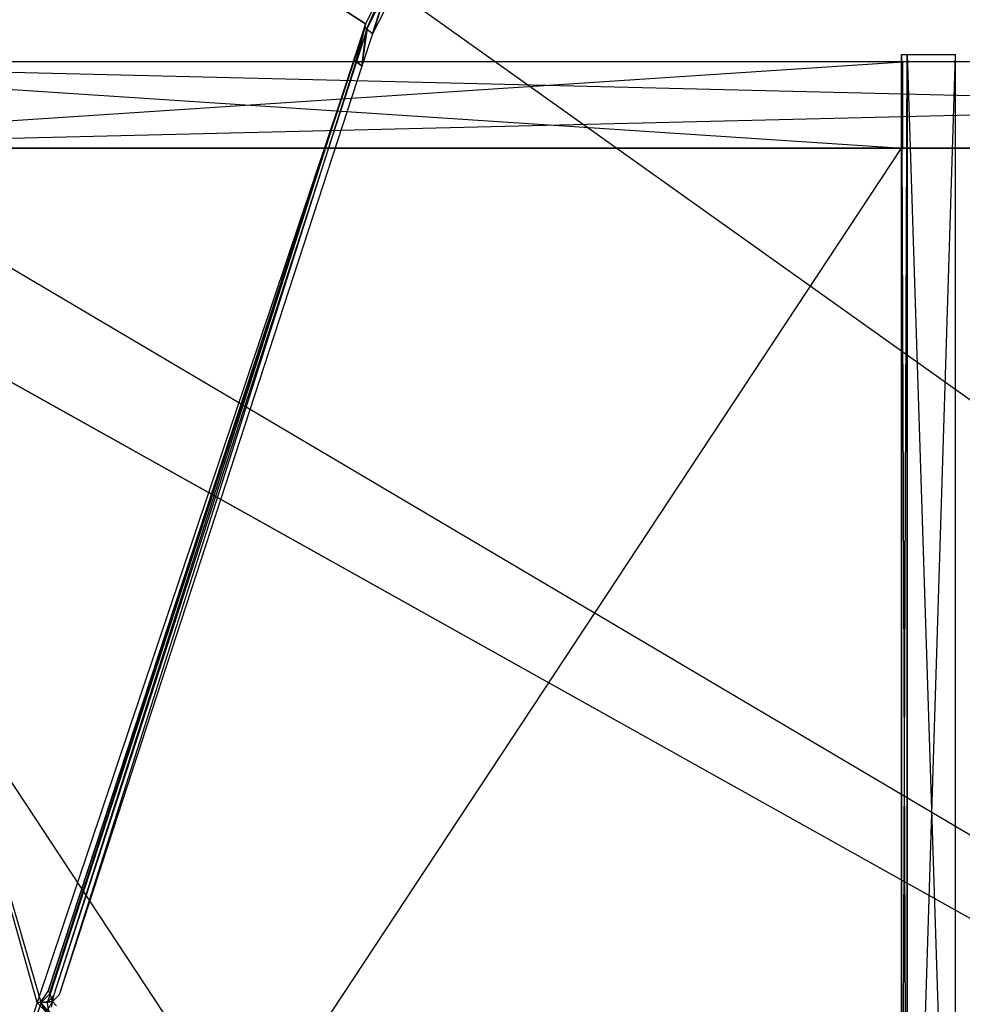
# Model space of a CAD drawing. Extents: x 0 to 0.8, y -0.501 to 0.
# Tile 57 of 114: x 0.148 to 0.323, y -0.275 to -0.092. Entities that reach past the tile are written whole.
import ezdxf

# ---------------------------------------------------------------- set-up
doc = ezdxf.new("R2010")
doc.units = 0
for name, color, linetype in [('L14_KORPUS1_0___REPLACEMTFOREMP', 7, 'CONTINUOUS'), ('L16_DRAWERBOXO_8___REPLACEMTFOR', 7, 'CONTINUOUS'), ('L18_DRAWERBOXO_6___REPLACEMTFOR', 7, 'CONTINUOUS'), ('L22_DRAWERBOXO_2___REPLACEMTFOR', 7, 'CONTINUOUS'), ('L31_DRAWERBOXU_3___REPLACEMTFOR', 7, 'CONTINUOUS'), ('L32_DRAWERBOXU_2___REPLACEMTFOR', 7, 'CONTINUOUS'), ('L3_ABDECKPL_0___REPLACEMTFOREMP', 7, 'CONTINUOUS'), ('L5_KORPUS2_5___REPLACEMTFOREMPT', 7, 'CONTINUOUS')]:
    doc.layers.add(name, color=color, linetype=linetype)

msp = doc.modelspace()

# ---------------------------------------------------------------- linework, layer by layer
at = {"layer": 'L14_KORPUS1_0___REPLACEMTFOREMP', "color": 8}
for points, invisible_edges in [([(0.797088, -0.003077), (0.1, -0.499888), (0.1, -0.003077), (0.797088, -0.003077)], 13), ([(0.1, -0.499888), (0.797088, -0.003077), (0.797091, -0.499888), (0.1, -0.499888)], 10), ([(0.797091, -0.499887, 0.00769), (0.1, -0.003078, 0.00769), (0.1, -0.499887, 0.00769), (0.797091, -0.499887, 0.00769)], 13), ([(0.1, -0.003078, 0.00769), (0.797091, -0.499887, 0.00769), (0.797088, -0.003078, 0.00769), (0.1, -0.003078, 0.00769)], 10)]:
    msp.add_3dface(points, dxfattribs=dict(at, invisible_edges=invisible_edges))
at = {"layer": 'L16_DRAWERBOXO_8___REPLACEMTFOR', "color": 250}
for points, invisible_edges in [([(0.311531, -0.386977, 0.394575), (0.311531, -0.098864, 0.463567), (0.311531, -0.386978, 0.463567), (0.311531, -0.386977, 0.394575)], 13), ([(0.311531, -0.098864, 0.463567), (0.311531, -0.386977, 0.394575), (0.311531, -0.098864, 0.394575), (0.311531, -0.098864, 0.463567)], 14), ([(0.312531, -0.098864, 0.463567), (0.311531, -0.098864, 0.394575), (0.312531, -0.098864, 0.394575), (0.312531, -0.098864, 0.463567)], 13), ([(0.311531, -0.098864, 0.394575), (0.312531, -0.098864, 0.463567), (0.311531, -0.098864, 0.463567), (0.311531, -0.098864, 0.394575)], 14), ([(0.311531, -0.098864, 0.376421), (0.311531, -0.386977, 0.394575), (0.311531, -0.386978, 0.376421), (0.311531, -0.098864, 0.376421)], 13), ([(0.311531, -0.386977, 0.394575), (0.311531, -0.098864, 0.376421), (0.311531, -0.098864, 0.394575), (0.311531, -0.386977, 0.394575)], 14), ([(0.312531, -0.098864, 0.394575), (0.311531, -0.098864, 0.376421), (0.312531, -0.098864, 0.376421), (0.312531, -0.098864, 0.394575)], 13), ([(0.311531, -0.098864, 0.376421), (0.312531, -0.098864, 0.394575), (0.311531, -0.098864, 0.394575), (0.311531, -0.098864, 0.376421)], 14), ([(0.312531, -0.385981, 0.376421), (0.311531, -0.098864, 0.376421), (0.311531, -0.386978, 0.376421), (0.312531, -0.385981, 0.376421)], 13), ([(0.311531, -0.098864, 0.376421), (0.312531, -0.385981, 0.376421), (0.312531, -0.098864, 0.376421), (0.311531, -0.098864, 0.376421)], 14), ([(0.312531, -0.098864, 0.463567), (0.311531, -0.386978, 0.463567), (0.311531, -0.098864, 0.463567), (0.312531, -0.098864, 0.463567)], 13), ([(0.311531, -0.386978, 0.463567), (0.312531, -0.098864, 0.463567), (0.312531, -0.385981, 0.463567), (0.311531, -0.386978, 0.463567)], 14), ([(0.321532, -0.377001, 0.376421), (0.312531, -0.098864, 0.376421), (0.312531, -0.385981, 0.376421), (0.321532, -0.377001, 0.376421)], 13), ([(0.312531, -0.098864, 0.376421), (0.321532, -0.377001, 0.376421), (0.321532, -0.098864, 0.376421), (0.312531, -0.098864, 0.376421)], 14), ([(0.312531, -0.098864, 0.463567), (0.312531, -0.385981, 0.394575), (0.312531, -0.385981, 0.463567), (0.312531, -0.098864, 0.463567)], 13), ([(0.312531, -0.385981, 0.394575), (0.312531, -0.098864, 0.463567), (0.312531, -0.098864, 0.394575), (0.312531, -0.385981, 0.394575)], 14), ([(0.321532, -0.098864, 0.394575), (0.312531, -0.385981, 0.394575), (0.312531, -0.098864, 0.394575), (0.321532, -0.098864, 0.394575)], 13), ([(0.312531, -0.385981, 0.394575), (0.321532, -0.098864, 0.394575), (0.321532, -0.377001, 0.394575), (0.312531, -0.385981, 0.394575)], 14), ([(0.321532, -0.098864, 0.394575), (0.312531, -0.098864, 0.376421), (0.321532, -0.098864, 0.376421), (0.321532, -0.098864, 0.394575)], 13), ([(0.312531, -0.098864, 0.376421), (0.321532, -0.098864, 0.394575), (0.312531, -0.098864, 0.394575), (0.312531, -0.098864, 0.376421)], 14), ([(0.321532, -0.098864, 0.394575), (0.321532, -0.377001, 0.376421), (0.321532, -0.377001, 0.394575), (0.321532, -0.098864, 0.394575)], 13), ([(0.321532, -0.377001, 0.376421), (0.321532, -0.098864, 0.394575), (0.321532, -0.098864, 0.376421), (0.321532, -0.377001, 0.376421)], 14)]:
    msp.add_3dface(points, dxfattribs=dict(at, invisible_edges=invisible_edges))
at = {"layer": 'L18_DRAWERBOXO_6___REPLACEMTFOR', "color": 250}
for points, invisible_edges in [([(0.311742, -0.11623, 0.462567), (0.068985, -0.100258, 0.462567), (0.068985, -0.11623, 0.462567), (0.311742, -0.11623, 0.462567)], 13), ([(0.068985, -0.100258, 0.462567), (0.311742, -0.11623, 0.462567), (0.311742, -0.100258, 0.462567), (0.068985, -0.100258, 0.462567)], 14), ([(0.068985, -0.100258, 0.378577), (0.311742, -0.100258, 0.462567), (0.311742, -0.100258, 0.378577), (0.068985, -0.100258, 0.378577)], 13), ([(0.311742, -0.100258, 0.462567), (0.068985, -0.100258, 0.378577), (0.068985, -0.100258, 0.462567), (0.311742, -0.100258, 0.462567)], 14), ([(0.311742, -0.100258, 0.378577), (0.068985, -0.11623, 0.378577), (0.068985, -0.100258, 0.378577), (0.311742, -0.100258, 0.378577)], 13), ([(0.068985, -0.11623, 0.378577), (0.311742, -0.100258, 0.378577), (0.311742, -0.11623, 0.378577), (0.068985, -0.11623, 0.378577)], 14), ([(0.311742, -0.100258, 0.378577), (0.311742, -0.11623, 0.462567), (0.311742, -0.11623, 0.378577), (0.311742, -0.100258, 0.378577)], 13), ([(0.311742, -0.11623, 0.462567), (0.311742, -0.100258, 0.378577), (0.311742, -0.100258, 0.462567), (0.311742, -0.11623, 0.462567)], 14), ([(0.311742, -0.11623, 0.462567), (0.068985, -0.11623, 0.378577), (0.311742, -0.11623, 0.378577), (0.311742, -0.11623, 0.462567)], 13), ([(0.068985, -0.11623, 0.378577), (0.311742, -0.11623, 0.462567), (0.068985, -0.11623, 0.462567), (0.068985, -0.11623, 0.378577)], 14)]:
    msp.add_3dface(points, dxfattribs=dict(at, invisible_edges=invisible_edges))
at = {"layer": 'L22_DRAWERBOXO_2___REPLACEMTFOR', "color": 250}
for points, invisible_edges in [([(0.311531, -0.116221, 0.378577), (0.068985, -0.483757, 0.378577), (0.068985, -0.116221, 0.378577), (0.311531, -0.116221, 0.378577)], 13), ([(0.068985, -0.483757, 0.378577), (0.311531, -0.116221, 0.378577), (0.311531, -0.483757, 0.378577), (0.068985, -0.483757, 0.378577)], 14), ([(0.311531, -0.483757, 0.394575), (0.068985, -0.116221, 0.394575), (0.068985, -0.483757, 0.394575), (0.311531, -0.483757, 0.394575)], 13), ([(0.068985, -0.116221, 0.394575), (0.311531, -0.483757, 0.394575), (0.311531, -0.116221, 0.394575), (0.068985, -0.116221, 0.394575)], 14), ([(0.068985, -0.116221, 0.378577), (0.311531, -0.116221, 0.394575), (0.311531, -0.116221, 0.378577), (0.068985, -0.116221, 0.378577)], 13), ([(0.311531, -0.116221, 0.394575), (0.068985, -0.116221, 0.378577), (0.068985, -0.116221, 0.394575), (0.311531, -0.116221, 0.394575)], 14), ([(0.311531, -0.116221, 0.378577), (0.311531, -0.483757, 0.394575), (0.311531, -0.483757, 0.378577), (0.311531, -0.116221, 0.378577)], 13), ([(0.311531, -0.483757, 0.394575), (0.311531, -0.116221, 0.378577), (0.311531, -0.116221, 0.394575), (0.311531, -0.483757, 0.394575)], 14)]:
    msp.add_3dface(points, dxfattribs=dict(at, invisible_edges=invisible_edges))
at = {"layer": 'L31_DRAWERBOXU_3___REPLACEMTFOR', "color": 250}
for points, invisible_edges in [([(0.068985, -0.116221, 0.116054), (0.7263, -0.116222, 0.100056), (0.068985, -0.116222, 0.100056), (0.068985, -0.116221, 0.116054)], 13), ([(0.7263, -0.116222, 0.100056), (0.068985, -0.116221, 0.116054), (0.7263, -0.116221, 0.116054), (0.7263, -0.116222, 0.100056)], 14), ([(0.7263, -0.483757, 0.116054), (0.068985, -0.116221, 0.116054), (0.068985, -0.483757, 0.116054), (0.7263, -0.483757, 0.116054)], 13), ([(0.068985, -0.116221, 0.116054), (0.7263, -0.483757, 0.116054), (0.7263, -0.116221, 0.116054), (0.068985, -0.116221, 0.116054)], 14), ([(0.068985, -0.116222, 0.100056), (0.7263, -0.483757, 0.100056), (0.068985, -0.483757, 0.100056), (0.068985, -0.116222, 0.100056)], 13), ([(0.7263, -0.483757, 0.100056), (0.068985, -0.116222, 0.100056), (0.7263, -0.116222, 0.100056), (0.7263, -0.483757, 0.100056)], 14)]:
    msp.add_3dface(points, dxfattribs=dict(at, invisible_edges=invisible_edges))
at = {"layer": 'L32_DRAWERBOXU_2___REPLACEMTFOR', "color": 250}
for points, invisible_edges in [([(0.7263, -0.11623, 0.235041), (0.068985, -0.100258, 0.235041), (0.068985, -0.11623, 0.235041), (0.7263, -0.11623, 0.235041)], 13), ([(0.068985, -0.100258, 0.235041), (0.7263, -0.11623, 0.235041), (0.7263, -0.100258, 0.235041), (0.068985, -0.100258, 0.235041)], 14), ([(0.068985, -0.100258, 0.235041), (0.7263, -0.100258, 0.100056), (0.068985, -0.100258, 0.100056), (0.068985, -0.100258, 0.235041)], 13), ([(0.7263, -0.100258, 0.100056), (0.068985, -0.100258, 0.235041), (0.7263, -0.100258, 0.235041), (0.7263, -0.100258, 0.100056)], 14), ([(0.7263, -0.100258, 0.100056), (0.068985, -0.11623, 0.100056), (0.068985, -0.100258, 0.100056), (0.7263, -0.100258, 0.100056)], 13), ([(0.068985, -0.11623, 0.100056), (0.7263, -0.100258, 0.100056), (0.7263, -0.11623, 0.100056), (0.068985, -0.11623, 0.100056)], 14), ([(0.7263, -0.11623, 0.100056), (0.068985, -0.11623, 0.235041), (0.068985, -0.11623, 0.100056), (0.7263, -0.11623, 0.100056)], 13), ([(0.068985, -0.11623, 0.235041), (0.7263, -0.11623, 0.100056), (0.7263, -0.11623, 0.235041), (0.068985, -0.11623, 0.235041)], 14)]:
    msp.add_3dface(points, dxfattribs=dict(at, invisible_edges=invisible_edges))
at = {"layer": 'L3_ABDECKPL_0___REPLACEMTFOREMP', "color": 39}
for points, invisible_edges in [([(0.072558, -0.49913, 0.603217), (0.152104, -0.274565, 0.603217), (0.072558, -0.00187, 0.603217), (0.072558, -0.49913, 0.603217)], 13), ([(0.215962, -0.085741, 0.603217), (0.072558, -0.00187, 0.603217), (0.212171, -0.093216, 0.603217), (0.215962, -0.085741, 0.603217)], 13), ([(0.212171, -0.093216, 0.603217), (0.072558, -0.00187, 0.603217), (0.152104, -0.274565, 0.603217), (0.212171, -0.093216, 0.603217)], 14), ([(0.074519, -0.002369, 0.591217), (0.151327, -0.27456, 0.591217), (0.078926, -0.498631, 0.591217), (0.074519, -0.002369, 0.591217)], 13), ([(0.151327, -0.27456, 0.591217), (0.074519, -0.002369, 0.591217), (0.21214, -0.09373, 0.591217), (0.151327, -0.27456, 0.591217)], 10), ([(0.21214, -0.09373, 0.591217), (0.074519, -0.002369, 0.591217), (0.215955, -0.086268, 0.591217), (0.21214, -0.09373, 0.591217)], 13), ([(0.212513, -0.09402, 0.603217), (0.215962, -0.085741, 0.603217), (0.212171, -0.093216, 0.603217), (0.212513, -0.09402, 0.603217)], 13), ([(0.215962, -0.085741, 0.603217), (0.212513, -0.09402, 0.603217), (0.216301, -0.086537, 0.603217), (0.215962, -0.085741, 0.603217)], 14), ([(0.215955, -0.086268, 0.591217), (0.212336, -0.094196, 0.591217), (0.21214, -0.09373, 0.591217), (0.215955, -0.086268, 0.591217)], 13), ([(0.212336, -0.094196, 0.591217), (0.215955, -0.086268, 0.591217), (0.21615, -0.086731, 0.591217), (0.212336, -0.094196, 0.591217)], 14), ([(0.21615, -0.086731, 0.591217), (0.213469, -0.095045, 0.592217), (0.212336, -0.094196, 0.591217), (0.21615, -0.086731, 0.591217)], 13), ([(0.213469, -0.095045, 0.602217), (0.216301, -0.086537, 0.603217), (0.212513, -0.09402, 0.603217), (0.213469, -0.095045, 0.602217)], 13), ([(0.216301, -0.086537, 0.603217), (0.213469, -0.095045, 0.602217), (0.217268, -0.087571, 0.602217), (0.216301, -0.086537, 0.603217)], 14), ([(0.213469, -0.095045, 0.592217), (0.21615, -0.086731, 0.591217), (0.217268, -0.087571, 0.592217), (0.213469, -0.095045, 0.592217)], 14), ([(0.213469, -0.095045, 0.601762), (0.217268, -0.087571, 0.602217), (0.213469, -0.095045, 0.602217), (0.213469, -0.095045, 0.601762)], 13), ([(0.217268, -0.087571, 0.602217), (0.213469, -0.095045, 0.601762), (0.217268, -0.087571, 0.601762), (0.217268, -0.087571, 0.602217)], 14), ([(0.213469, -0.095045, 0.592671), (0.217268, -0.087571, 0.601762), (0.213469, -0.095045, 0.601762), (0.213469, -0.095045, 0.592671)], 13), ([(0.217268, -0.087571, 0.601762), (0.213469, -0.095045, 0.592671), (0.217268, -0.087571, 0.592671), (0.217268, -0.087571, 0.601762)], 14), ([(0.213469, -0.095045, 0.592217), (0.217268, -0.087571, 0.592671), (0.213469, -0.095045, 0.592671), (0.213469, -0.095045, 0.592217)], 13), ([(0.217268, -0.087571, 0.592671), (0.213469, -0.095045, 0.592217), (0.217268, -0.087571, 0.592217), (0.217268, -0.087571, 0.592671)], 14), ([(0.151327, -0.27456, 0.591217), (0.21214, -0.09373, 0.591217), (0.153376, -0.272438, 0.591217), (0.151327, -0.27456, 0.591217)], 13), ([(0.212171, -0.093216, 0.603217), (0.152104, -0.274565, 0.603217), (0.210205, -0.099265, 0.603217), (0.212171, -0.093216, 0.603217)], 15), ([(0.153376, -0.272438, 0.591217), (0.21214, -0.09373, 0.591217), (0.21016, -0.099749, 0.591217), (0.153376, -0.272438, 0.591217)], 10), ([(0.21214, -0.09373, 0.591217), (0.210361, -0.100211, 0.591217), (0.21016, -0.099749, 0.591217), (0.21214, -0.09373, 0.591217)], 13), ([(0.210555, -0.10006, 0.603217), (0.212171, -0.093216, 0.603217), (0.210205, -0.099265, 0.603217), (0.210555, -0.10006, 0.603217)], 13), ([(0.210361, -0.100211, 0.591217), (0.21214, -0.09373, 0.591217), (0.212336, -0.094196, 0.591217), (0.210361, -0.100211, 0.591217)], 14), ([(0.212336, -0.094196, 0.591217), (0.211512, -0.101044, 0.592217), (0.210361, -0.100211, 0.591217), (0.212336, -0.094196, 0.591217)], 13), ([(0.212171, -0.093216, 0.603217), (0.210555, -0.10006, 0.603217), (0.212513, -0.09402, 0.603217), (0.212171, -0.093216, 0.603217)], 14), ([(0.211512, -0.101044, 0.602217), (0.212513, -0.09402, 0.603217), (0.210555, -0.10006, 0.603217), (0.211512, -0.101044, 0.602217)], 13), ([(0.212513, -0.09402, 0.603217), (0.211512, -0.101044, 0.602217), (0.213469, -0.095045, 0.602217), (0.212513, -0.09402, 0.603217)], 14), ([(0.211512, -0.101044, 0.592217), (0.212336, -0.094196, 0.591217), (0.213469, -0.095045, 0.592217), (0.211512, -0.101044, 0.592217)], 14), ([(0.211512, -0.101044, 0.592217), (0.213469, -0.095045, 0.592671), (0.211512, -0.101044, 0.592671), (0.211512, -0.101044, 0.592217)], 13), ([(0.213469, -0.095045, 0.592671), (0.211512, -0.101044, 0.592217), (0.213469, -0.095045, 0.592217), (0.213469, -0.095045, 0.592671)], 14), ([(0.211512, -0.101044, 0.592671), (0.213469, -0.095045, 0.601762), (0.211512, -0.101044, 0.601762), (0.211512, -0.101044, 0.592671)], 13), ([(0.213469, -0.095045, 0.601762), (0.211512, -0.101044, 0.592671), (0.213469, -0.095045, 0.592671), (0.213469, -0.095045, 0.601762)], 14), ([(0.211512, -0.101044, 0.601762), (0.213469, -0.095045, 0.602217), (0.211512, -0.101044, 0.602217), (0.211512, -0.101044, 0.601762)], 13), ([(0.213469, -0.095045, 0.602217), (0.211512, -0.101044, 0.601762), (0.213469, -0.095045, 0.601762), (0.213469, -0.095045, 0.602217)], 14), ([(0.210205, -0.099265, 0.603217), (0.152104, -0.274565, 0.603217), (0.153824, -0.272784, 0.603217), (0.210205, -0.099265, 0.603217)], 15), ([(0.21016, -0.099749, 0.591217), (0.153701, -0.272753, 0.591217), (0.153376, -0.272438, 0.591217), (0.21016, -0.099749, 0.591217)], 13), ([(0.153701, -0.272753, 0.591217), (0.21016, -0.099749, 0.591217), (0.210361, -0.100211, 0.591217), (0.153701, -0.272753, 0.591217)], 14), ([(0.210361, -0.100211, 0.591217), (0.155386, -0.273119, 0.592217), (0.153701, -0.272753, 0.591217), (0.210361, -0.100211, 0.591217)], 14), ([(0.154386, -0.273324, 0.603217), (0.210205, -0.099265, 0.603217), (0.153824, -0.272784, 0.603217), (0.154386, -0.273324, 0.603217)], 13), ([(0.210205, -0.099265, 0.603217), (0.154386, -0.273324, 0.603217), (0.210555, -0.10006, 0.603217), (0.210205, -0.099265, 0.603217)], 14), ([(0.210555, -0.10006, 0.603217), (0.154386, -0.273324, 0.603217), (0.155386, -0.273119, 0.602217), (0.210555, -0.10006, 0.603217)], 14), ([(0.211512, -0.101044, 0.602217), (0.210555, -0.10006, 0.603217), (0.155386, -0.273119, 0.602217), (0.211512, -0.101044, 0.602217)], 14), ([(0.211512, -0.101044, 0.592217), (0.155386, -0.273119, 0.592217), (0.210361, -0.100211, 0.591217), (0.211512, -0.101044, 0.592217)], 14), ([(0.155386, -0.273119, 0.601762), (0.211512, -0.101044, 0.602217), (0.155386, -0.273119, 0.602217), (0.155386, -0.273119, 0.601762)], 13), ([(0.211512, -0.101044, 0.602217), (0.155386, -0.273119, 0.601762), (0.211512, -0.101044, 0.601762), (0.211512, -0.101044, 0.602217)], 14), ([(0.155386, -0.273119, 0.592671), (0.211512, -0.101044, 0.601762), (0.155386, -0.273119, 0.601762), (0.155386, -0.273119, 0.592671)], 13), ([(0.211512, -0.101044, 0.601762), (0.155386, -0.273119, 0.592671), (0.211512, -0.101044, 0.592671), (0.211512, -0.101044, 0.601762)], 14), ([(0.155386, -0.273119, 0.592217), (0.211512, -0.101044, 0.592671), (0.155386, -0.273119, 0.592671), (0.155386, -0.273119, 0.592217)], 13), ([(0.211512, -0.101044, 0.592671), (0.155386, -0.273119, 0.592217), (0.211512, -0.101044, 0.592217), (0.211512, -0.101044, 0.592671)], 14), ([(0.153376, -0.272438, 0.591217), (0.151952, -0.274565, 0.591217), (0.151327, -0.27456, 0.591217), (0.153376, -0.272438, 0.591217)], 13), ([(0.151952, -0.274565, 0.591217), (0.153376, -0.272438, 0.591217), (0.153701, -0.272753, 0.591217), (0.151952, -0.274565, 0.591217)], 14), ([(0.153701, -0.272753, 0.591217), (0.15418, -0.274365, 0.592217), (0.151952, -0.274565, 0.591217), (0.153701, -0.272753, 0.591217)], 13), ([(0.15318, -0.274573, 0.603217), (0.153824, -0.272784, 0.603217), (0.152104, -0.274565, 0.603217), (0.15318, -0.274573, 0.603217)], 13), ([(0.153824, -0.272784, 0.603217), (0.15318, -0.274573, 0.603217), (0.154386, -0.273324, 0.603217), (0.153824, -0.272784, 0.603217)], 14), ([(0.15418, -0.274365, 0.602217), (0.154386, -0.273324, 0.603217), (0.15318, -0.274573, 0.603217), (0.15418, -0.274365, 0.602217)], 13), ([(0.15418, -0.274365, 0.592217), (0.153701, -0.272753, 0.591217), (0.155386, -0.273119, 0.592217), (0.15418, -0.274365, 0.592217)], 14), ([(0.154386, -0.273324, 0.603217), (0.15418, -0.274365, 0.602217), (0.155386, -0.273119, 0.602217), (0.154386, -0.273324, 0.603217)], 14), ([(0.15418, -0.274365, 0.592217), (0.155386, -0.273119, 0.592671), (0.15418, -0.274365, 0.592671), (0.15418, -0.274365, 0.592217)], 13), ([(0.155386, -0.273119, 0.592671), (0.15418, -0.274365, 0.592217), (0.155386, -0.273119, 0.592217), (0.155386, -0.273119, 0.592671)], 14), ([(0.15418, -0.274365, 0.601762), (0.155386, -0.273119, 0.602217), (0.15418, -0.274365, 0.602217), (0.15418, -0.274365, 0.601762)], 13), ([(0.155386, -0.273119, 0.602217), (0.15418, -0.274365, 0.601762), (0.155386, -0.273119, 0.601762), (0.155386, -0.273119, 0.602217)], 14), ([(0.15418, -0.274365, 0.592671), (0.155386, -0.273119, 0.601762), (0.15418, -0.274365, 0.601762), (0.15418, -0.274365, 0.592671)], 13), ([(0.155386, -0.273119, 0.601762), (0.15418, -0.274365, 0.592671), (0.155386, -0.273119, 0.592671), (0.155386, -0.273119, 0.601762)], 14), ([(0.152104, -0.274565, 0.603217), (0.072558, -0.49913, 0.603217), (0.219293, -0.370328, 0.603217), (0.152104, -0.274565, 0.603217)], 10), ([(0.219524, -0.371016, 0.591217), (0.078926, -0.498631, 0.591217), (0.151327, -0.27456, 0.591217), (0.219524, -0.371016, 0.591217)], 14), ([(0.219524, -0.371016, 0.591217), (0.151327, -0.27456, 0.591217), (0.152921, -0.276262, 0.591217), (0.219524, -0.371016, 0.591217)], 13), ([(0.151952, -0.274565, 0.591217), (0.152921, -0.276262, 0.591217), (0.151327, -0.27456, 0.591217), (0.151952, -0.274565, 0.591217)], 13), ([(0.15418, -0.274365, 0.592217), (0.15325, -0.27595, 0.591217), (0.151952, -0.274565, 0.591217), (0.15418, -0.274365, 0.592217)], 13), ([(0.152921, -0.276262, 0.591217), (0.151952, -0.274565, 0.591217), (0.15325, -0.27595, 0.591217), (0.152921, -0.276262, 0.591217)], 14), ([(0.152104, -0.274565, 0.603217), (0.219293, -0.370328, 0.603217), (0.153377, -0.275924, 0.603217), (0.152104, -0.274565, 0.603217)], 13), ([(0.153377, -0.275924, 0.603217), (0.15318, -0.274573, 0.603217), (0.152104, -0.274565, 0.603217), (0.153377, -0.275924, 0.603217)], 13), ([(0.153944, -0.275388, 0.603217), (0.15418, -0.274365, 0.602217), (0.15318, -0.274573, 0.603217), (0.153944, -0.275388, 0.603217)], 13), ([(0.15318, -0.274573, 0.603217), (0.153377, -0.275924, 0.603217), (0.153944, -0.275388, 0.603217), (0.15318, -0.274573, 0.603217)], 14), ([(0.15325, -0.27595, 0.591217), (0.15418, -0.274365, 0.592217), (0.154944, -0.275177, 0.592217), (0.15325, -0.27595, 0.591217)], 14), ([(0.15418, -0.274365, 0.602217), (0.153944, -0.275388, 0.603217), (0.154944, -0.275177, 0.602217), (0.15418, -0.274365, 0.602217)], 14), ([(0.154944, -0.275177, 0.601762), (0.15418, -0.274365, 0.602217), (0.154944, -0.275177, 0.602217), (0.154944, -0.275177, 0.601762)], 13), ([(0.15418, -0.274365, 0.602217), (0.154944, -0.275177, 0.601762), (0.15418, -0.274365, 0.601762), (0.15418, -0.274365, 0.602217)], 14), ([(0.154944, -0.275177, 0.592671), (0.15418, -0.274365, 0.601762), (0.154944, -0.275177, 0.601762), (0.154944, -0.275177, 0.592671)], 13), ([(0.15418, -0.274365, 0.601762), (0.154944, -0.275177, 0.592671), (0.15418, -0.274365, 0.592671), (0.15418, -0.274365, 0.601762)], 14), ([(0.154944, -0.275177, 0.592217), (0.15418, -0.274365, 0.592671), (0.154944, -0.275177, 0.592671), (0.154944, -0.275177, 0.592217)], 13), ([(0.15418, -0.274365, 0.592671), (0.154944, -0.275177, 0.592217), (0.15418, -0.274365, 0.592217), (0.15418, -0.274365, 0.592671)], 14)]:
    msp.add_3dface(points, dxfattribs=dict(at, invisible_edges=invisible_edges))
at = {"layer": 'L5_KORPUS2_5___REPLACEMTFOREMPT', "color": 250}
for points, invisible_edges in [([(0.723741, -0.070928, 0.006866), (0.032383, -0.479769, 0.006866), (0.032383, -0.070928, 0.006866), (0.723741, -0.070928, 0.006866)], 13), ([(0.032383, -0.479769, 0.006866), (0.723741, -0.070928, 0.006866), (0.723741, -0.479769, 0.006866), (0.032383, -0.479769, 0.006866)], 14), ([(0.723741, -0.479769, 0.024322), (0.032383, -0.070928, 0.024322), (0.032383, -0.479769, 0.024322), (0.723741, -0.479769, 0.024322)], 13), ([(0.032383, -0.070928, 0.024322), (0.723741, -0.479769, 0.024322), (0.723741, -0.070928, 0.024322), (0.032383, -0.070928, 0.024322)], 14)]:
    msp.add_3dface(points, dxfattribs=dict(at, invisible_edges=invisible_edges))

doc.saveas('drawing.dxf')
